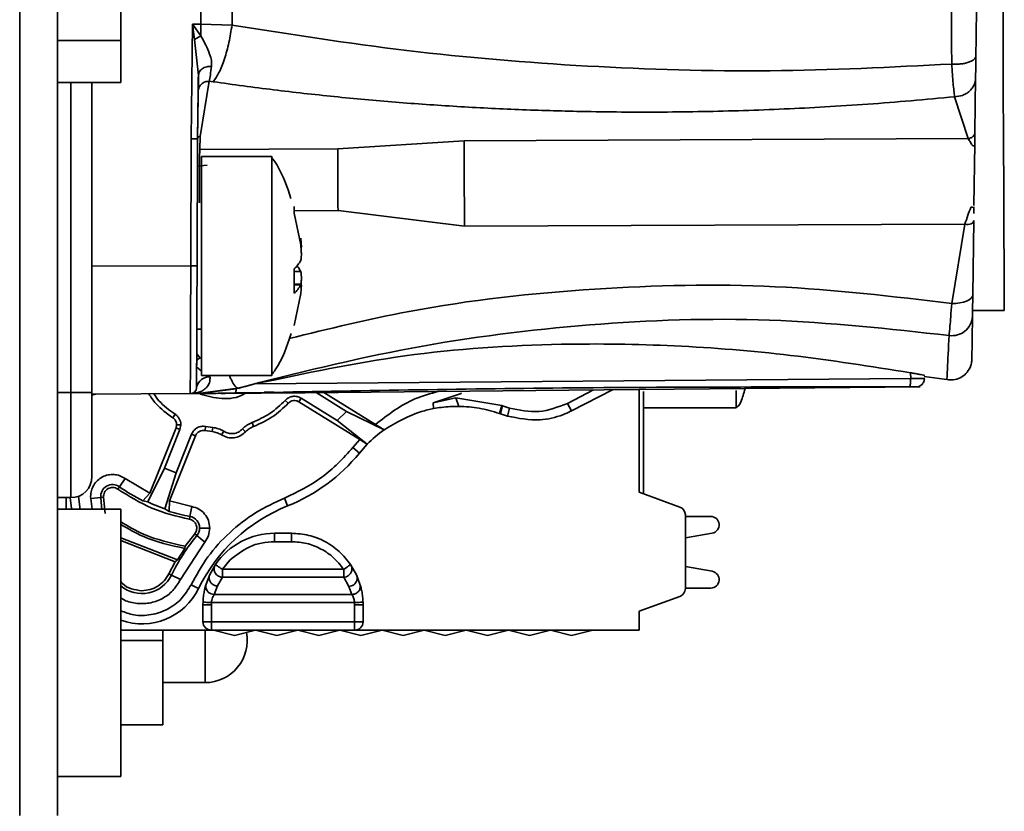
# Model space of a CAD drawing. Header units: millimetres. Extents: x 0 to 420, y 0 to 297.
# Tile 116 of 119: x 340 to 351, y 237 to 247. Entities that reach past the tile are written whole.
import ezdxf

# ---------------------------------------------------------------- set-up
doc = ezdxf.new("R2010")
doc.units = ezdxf.units.MM

msp = doc.modelspace()

# ---------------------------------------------------------------- linework, layer by layer
at = {"color": 7, "linetype": 'Continuous', "lineweight": 35}
for p, q in [((340.1312, 258.015), (340.1312, 246.515)), ((340.8812, 258.015), (340.8812, 246.515)), ((342.2009, 246.6967), (342.1793, 248.535)), ((339.6812, 247.565), (339.6812, 237.315)), ((341.718, 245.3483), (341.7333, 246.709)), ((341.7333, 246.709), (341.8308, 246.7094)), ((341.7565, 246.5272), (341.7333, 246.709)), ((341.7333, 246.709), (341.8314, 246.5684)), ((342.2009, 246.6967), (341.8308, 246.7094)), ((341.8308, 246.7094), (341.8314, 246.5684)), ((341.7565, 246.5272), (341.8314, 246.5684)), ((340.1312, 246.515), (340.8812, 246.515)), ((340.1312, 246.0175), (340.1312, 246.515)), ((340.8812, 246.515), (340.8812, 246.015)), ((341.8014, 246.0965), (341.7565, 246.5272)), ((341.8014, 246.0965), (341.793, 245.3483)), ((340.1312, 246.0175), (340.1312, 237.315)), ((340.8812, 246.015), (340.1312, 246.015)), ((340.539, 246.015), (340.539, 242.3376)), ((341.8218, 245.3742), (341.9306, 246.0294)), ((341.9306, 246.0294), (341.9782, 246.0238)), ((351.0251, 246.07), (351.0166, 245.42)), ((341.7993, 245.9114), (341.793, 245.3483)), ((350.7764, 245.8463), (350.9374, 245.3489)), ((351.0166, 245.42), (351.0147, 245.2753)), ((341.7114, 243.84), (341.718, 245.3483)), ((341.7864, 243.8401), (341.793, 245.3483)), ((341.793, 245.3483), (341.7923, 245.1967)), ((341.8172, 245.2192), (341.8218, 245.3742)), ((344.9551, 245.3228), (343.4555, 245.2264)), ((350.9374, 245.3489), (344.9551, 245.3228)), ((351.0149, 245.283), (351.0052, 244.5552)), ((343.4555, 245.2264), (341.8172, 245.2192)), ((341.906, 245.0326), (341.7916, 245.0231)), ((342.6744, 245.1376), (341.839, 245.1376)), ((341.839, 242.5376), (341.839, 245.1376)), ((342.9369, 244.5439), (342.9369, 244.4659)), ((343.0164, 244.0883), (342.9369, 244.4659)), ((344.9595, 244.3086), (343.4587, 244.4948)), ((351.0051, 244.5414), (351.0041, 244.4615)), ((350.8984, 244.3345), (344.9595, 244.3086)), ((350.8984, 244.3345), (350.7421, 243.3922)), ((350.9914, 243.4945), (351.003, 244.3774)), ((342.9369, 243.8028), (342.9369, 243.5131)), ((343.0203, 243.6199), (342.9369, 243.6199)), ((342.9369, 243.1313), (343.0164, 243.5089)), ((343.0164, 243.6147), (343.0203, 243.6185)), ((350.989, 243.3082), (351.3658, 243.3098)), ((341.783, 243.0465), (341.7815, 242.7083)), ((341.7831, 243.0876), (341.839, 243.0876)), ((341.839, 242.5376), (342.6744, 242.5376)), ((342.4739, 242.4372), (350.2546, 242.5014)), ((350.2546, 242.5014), (350.2543, 242.57)), ((350.4155, 242.5265), (350.7119, 242.4846)), ((341.7801, 242.3973), (341.7801, 242.3973)), ((341.7972, 242.3231), (342.1201, 242.3679)), ((341.8092, 242.3231), (342.2514, 242.3804)), ((342.2588, 242.3823), (342.2514, 242.3804)), ((346.4889, 242.3656), (346.1806, 242.2071)), ((346.7149, 242.3677), (346.2313, 242.119)), ((347.0312, 242.3707), (347.0312, 241.1524)), ((347.0821, 242.3488), (347.0821, 241.1339)), ((340.289, 242.3376), (340.289, 241.0876)), ((340.539, 242.3376), (340.289, 242.3376)), ((340.539, 242.3176), (341.7055, 242.3227)), ((340.539, 242.3023), (340.5863, 242.3178)), ((341.7971, 242.3341), (341.7055, 242.3227)), ((341.7055, 242.3227), (341.7283, 242.3263)), ((341.7972, 242.3231), (341.7055, 242.3227)), ((341.7971, 242.3341), (341.7283, 242.3263)), ((341.7971, 242.3341), (341.7972, 242.3231)), ((341.8092, 242.3231), (341.7972, 242.3231)), ((341.8318, 242.3232), (341.8092, 242.3231)), ((341.8318, 242.3232), (342.2371, 242.3306)), ((341.9249, 242.324), (342.1604, 242.3276)), ((343.0687, 242.3337), (342.026, 242.324)), ((342.0755, 242.3244), (342.2371, 242.3306)), ((342.2371, 242.3306), (342.1604, 242.3276)), ((342.2371, 242.3306), (342.5815, 242.3357)), ((342.5815, 242.3357), (342.2371, 242.3306)), ((342.869, 242.2086), (342.8324, 242.2426)), ((343.0214, 242.268), (342.9951, 242.2255)), ((342.9951, 242.2255), (343.7177, 241.7769)), ((343.4506, 242.0016), (343.0214, 242.268)), ((343.1981, 242.3349), (343.5601, 242.1101)), ((343.9029, 241.9562), (343.2915, 242.3358)), ((344.9222, 242.3221), (344.588, 242.2142)), ((344.588, 242.2142), (344.8589, 242.2706)), ((344.8589, 242.2706), (345.4018, 242.1803)), ((344.8922, 242.1715), (344.8589, 242.2706)), ((344.9222, 242.3221), (344.9207, 242.3301)), ((343.4506, 242.0016), (343.5601, 242.1101)), ((343.5601, 242.1101), (344.0054, 241.8926)), ((344.5938, 242.1447), (344.588, 242.2142)), ((345.4018, 242.1803), (345.3738, 242.0869)), ((345.4124, 242.1767), (345.3868, 242.0825)), ((345.4124, 242.1767), (345.4018, 242.1803)), ((345.4941, 242.1505), (345.4124, 242.1767)), ((345.4685, 242.0562), (345.4941, 242.1505)), ((346.1806, 242.2071), (346.2312, 242.119)), ((347.0821, 242.1544), (348.1821, 242.1544)), ((341.4977, 242.0371), (341.5249, 242.0791)), ((343.8059, 241.7222), (343.4506, 242.0016)), ((345.3868, 242.0825), (345.3738, 242.0867)), ((345.4685, 242.0562), (345.3868, 242.0825)), ((341.5363, 241.9159), (341.2266, 241.1428)), ((341.3992, 241.4393), (341.5827, 241.8973)), ((341.5434, 241.9531), (341.5363, 241.9159)), ((341.5827, 241.8973), (341.5363, 241.9159)), ((341.5934, 241.9531), (341.5434, 241.9531)), ((341.5827, 241.8973), (341.5934, 241.9531)), ((341.8893, 241.9331), (341.8799, 241.884)), ((341.8799, 241.884), (341.9666, 241.8711)), ((341.9719, 241.9208), (341.8893, 241.9331)), ((341.9666, 241.8711), (341.9719, 241.9208)), ((342.102, 241.8749), (342.075, 241.8329)), ((342.3613, 241.8689), (342.3247, 241.9029)), ((342.4394, 241.9796), (342.4569, 241.9328)), ((344.0054, 241.8926), (343.9029, 241.9562)), ((341.4587, 241.0498), (341.7683, 241.8229)), ((341.7219, 241.8415), (341.5385, 241.3836)), ((341.7683, 241.8229), (341.7219, 241.8415)), ((343.6357, 241.6817), (343.7177, 241.7769)), ((343.8059, 241.7222), (343.7177, 241.7769)), ((343.7122, 241.6172), (343.6357, 241.6817)), ((343.7122, 241.6172), (343.8059, 241.7222)), ((341.3992, 241.4393), (341.2011, 241.037)), ((341.5385, 241.3836), (341.3992, 241.4393)), ((340.9327, 241.3148), (340.8637, 241.2171)), ((341.2266, 241.1428), (340.9327, 241.3148)), ((341.4041, 240.9557), (341.5385, 241.3836)), ((340.8637, 241.2171), (340.844, 241.1892)), ((347.0821, 241.1602), (347.0821, 241.201)), ((340.1312, 241.0876), (340.289, 241.0876)), ((340.2312, 240.9525), (340.2312, 241.0876)), ((340.5238, 241.0784), (340.5227, 241.1024)), ((340.5238, 241.0784), (340.6429, 241.0895)), ((340.5238, 241.0784), (340.5397, 240.9525)), ((340.6429, 241.0895), (340.6769, 241.0926)), ((340.6769, 241.0926), (340.6965, 240.8978)), ((341.1425, 241.0507), (341.2266, 241.1428)), ((342.823, 241.0826), (342.86, 240.9897)), ((347.0312, 241.1524), (347.5154, 240.9762)), ((340.8812, 240.9525), (340.1312, 240.9525)), ((340.8812, 240.9481), (340.8812, 240.9525)), ((340.8812, 237.7775), (340.8812, 240.9481)), ((341.2011, 241.037), (341.1425, 241.0507)), ((341.4041, 240.9557), (341.4559, 240.9251)), ((341.4559, 240.9251), (341.4587, 241.0498)), ((341.723, 240.9825), (341.4587, 241.0498)), ((341.7015, 240.8648), (341.723, 240.9825)), ((341.6953, 240.8312), (341.7015, 240.8648)), ((347.5812, 240.8822), (347.5812, 240.01)), ((347.5812, 240.865), (347.8812, 240.865)), ((341.5556, 240.349), (340.8812, 240.6128)), ((341.758, 240.6589), (341.6453, 240.5115)), ((341.7843, 240.6372), (341.758, 240.6589)), ((341.8764, 240.5609), (341.7843, 240.6372)), ((342.7062, 240.565), (342.7062, 240.665)), ((342.7062, 240.665), (342.9062, 240.665)), ((342.9062, 240.565), (342.9062, 240.665)), ((347.8987, 240.6665), (347.5812, 240.6101)), ((340.8812, 240.5787), (341.5279, 240.3277)), ((341.6428, 240.485), (341.5556, 240.349)), ((341.5894, 240.116), (341.8764, 240.5609)), ((341.6453, 240.5115), (341.6428, 240.485)), ((342.7062, 240.565), (342.9062, 240.565)), ((341.5279, 240.3277), (341.4512, 240.1835)), ((341.5556, 240.349), (341.5279, 240.3277)), ((341.9372, 240.1771), (342.0035, 240.2933)), ((342.0862, 240.237), (342.1763, 240.3458)), ((343.5261, 240.237), (342.0862, 240.237)), ((342.0862, 240.1422), (342.0862, 240.237)), ((343.6088, 240.2933), (343.678, 240.171)), ((347.5812, 240.2698), (347.8987, 240.2134)), ((341.4512, 240.1835), (341.4819, 240.1685)), ((341.4819, 240.1685), (341.5894, 240.116)), ((341.8927, 240.0616), (341.9372, 240.1771)), ((342.0862, 240.1422), (342.0276, 240.0396)), ((342.0862, 240.1422), (343.5261, 240.1422)), ((343.5872, 240.0343), (343.5261, 240.1422)), ((343.678, 240.171), (343.7196, 240.0616)), ((343.6859, 240.1277), (343.681, 240.1032)), ((343.6861, 240.1338), (343.6859, 240.1277)), ((341.805, 240.0106), (341.7151, 240.0545)), ((341.8927, 240.0616), (341.8889, 240.0356)), ((341.8889, 240.0356), (341.8896, 240.0244)), ((341.9884, 239.9378), (342.0276, 240.0396)), ((343.5872, 240.0343), (343.6239, 239.9377)), ((343.7234, 240.0357), (343.7196, 240.0616)), ((347.8812, 240.015), (347.5812, 240.015)), ((343.6239, 239.9377), (341.9884, 239.9378)), ((347.5141, 239.9155), (347.0312, 239.7398)), ((347.5154, 239.916), (347.5141, 239.9155)), ((341.9562, 239.815), (341.8562, 239.815)), ((341.8562, 239.615), (341.8562, 239.815)), ((341.9562, 239.815), (341.9567, 239.8429)), ((341.9562, 239.615), (341.9562, 239.815)), ((341.9567, 239.8429), (343.6556, 239.8429)), ((343.6556, 239.8429), (343.6539, 239.854)), ((343.6556, 239.8429), (343.6562, 239.815)), ((343.6562, 239.815), (343.6562, 239.615)), ((343.7562, 239.815), (343.6562, 239.815)), ((343.7562, 239.615), (343.7562, 239.815)), ((347.0312, 239.7398), (347.0312, 239.515)), ((341.9562, 239.615), (341.8562, 239.615)), ((343.6562, 239.615), (341.9562, 239.615)), ((341.9562, 239.615), (341.9562, 239.515)), ((343.6562, 239.515), (343.6562, 239.615)), ((343.6562, 239.615), (343.7562, 239.615)), ((341.9562, 239.515), (340.8812, 239.515)), ((341.3812, 239.3925), (341.3812, 239.515)), ((341.9562, 239.515), (343.6562, 239.515)), ((342.2312, 239.4525), (341.9812, 239.515)), ((342.4812, 239.515), (342.2312, 239.4525)), ((342.7312, 239.4525), (342.4812, 239.515)), ((342.9812, 239.515), (342.7312, 239.4525)), ((343.2312, 239.4525), (342.9812, 239.515)), ((343.4812, 239.515), (343.2312, 239.4525)), ((343.7312, 239.4525), (343.4812, 239.515)), ((347.0312, 239.515), (343.6562, 239.515)), ((343.9812, 239.515), (343.7312, 239.4525)), ((344.2312, 239.4525), (343.9812, 239.515)), ((344.4812, 239.515), (344.2312, 239.4525)), ((344.7312, 239.4525), (344.4812, 239.515)), ((344.9812, 239.515), (344.7312, 239.4525)), ((345.2312, 239.4525), (344.9812, 239.515)), ((345.4812, 239.515), (345.2312, 239.4525)), ((345.7312, 239.4525), (345.4812, 239.515)), ((345.9812, 239.515), (345.7312, 239.4525)), ((346.2312, 239.4525), (345.9812, 239.515)), ((346.4812, 239.515), (346.2312, 239.4525)), ((341.3812, 239.3925), (341.3812, 238.3925)), ((341.3812, 238.8925), (341.8812, 238.8925)), ((341.3812, 238.3925), (340.8812, 238.3925)), ((340.1312, 237.7775), (340.8812, 237.7775))]:
    msp.add_line(p, q, dxfattribs=at)
at = {"color": 8, "linetype": 'Continuous', "lineweight": 35}
for p, q in [((341.834, 247.4389), (341.8308, 246.7094)), ((340.289, 246.015), (340.289, 242.3376)), ((343.4587, 244.4948), (342.9477, 244.4926)), ((340.539, 243.8349), (341.7114, 243.84)), ((342.9369, 243.7707), (343.0164, 243.7707)), ((343.0164, 243.6147), (342.9369, 243.6147)), ((341.8216, 242.7431), (341.7819, 242.7959)), ((342.1201, 242.3679), (342.2695, 242.3886)), ((348.1821, 242.3586), (348.1821, 242.1544)), ((340.1312, 242.3376), (340.289, 242.3376)), ((341.8812, 239.3925), (341.8812, 239.515)), ((340.8812, 239.3925), (341.3812, 239.3925)), ((341.8812, 238.8925), (341.8812, 239.3925))]:
    msp.add_line(p, q, dxfattribs=at)
at = {"color": 8, "linetype": 'Continuous', "lineweight": 35, "flags": 128}
for points in [[(351.3159, 254.7597), (351.3161, 254.7073), (351.3168, 254.5396), (351.3181, 254.2599), (351.3197, 253.8738), (351.3219, 253.3891), (351.3244, 252.8159), (351.3272, 252.1656), (351.3303, 251.4516), (351.3336, 250.6884), (351.3371, 249.8916), (351.3407, 249.0773), (351.3442, 248.2622), (351.3477, 247.4627), (351.3511, 246.6953), (351.3542, 245.9755), (351.3571, 245.318), (351.3596, 244.7361), (351.3618, 244.2418), (351.3635, 243.845), (351.3648, 243.5539), (351.3656, 243.3743), (351.3658, 243.31)], [(341.839, 242.7492), (341.82, 242.7423), (341.8037, 242.7343), (341.7915, 242.7257), (341.784, 242.717), (341.7815, 242.7083)], [(341.839, 242.5905), (341.7805, 242.6393), (341.7791, 242.6407)]]:
    msp.add_lwpolyline(points, dxfattribs=at)
at = {"color": 7, "linetype": 'Continuous', "lineweight": 35, "flags": 128}
for points in [[(351.003, 244.3774), (351.0008, 244.3648), (350.9946, 244.3535), (350.9848, 244.3441), (350.9716, 244.3369), (350.9557, 244.3322), (350.9377, 244.3302), (350.9184, 244.331), (350.8984, 244.3345)], [(350.7421, 243.3922), (350.7906, 243.3937), (350.8372, 243.3992), (350.8802, 243.4085), (350.9179, 243.4211), (350.9489, 243.4367), (350.972, 243.4546), (350.9864, 243.4741), (350.9914, 243.4945)], [(343.0687, 242.3337), (346.1969, 242.3629), (350.3678, 242.4018)], [(340.2949, 240.9525), (340.2941, 240.9602), (340.2819, 241.0876)], [(340.3954, 240.9525), (340.3931, 240.9755), (340.3808, 241.105)], [(340.6429, 241.0895), (340.6527, 240.9877), (340.6563, 240.9525)], [(342.0035, 240.2933), (342.0051, 240.2922), (342.0098, 240.289), (342.0175, 240.2838), (342.0277, 240.2768), (342.0403, 240.2683), (342.0546, 240.2586), (342.0701, 240.248), (342.0862, 240.237)], [(343.5261, 240.237), (343.5422, 240.248), (343.5578, 240.2586), (343.572, 240.2683), (343.5846, 240.2768), (343.5948, 240.2838), (343.6025, 240.289), (343.6072, 240.2922), (343.6088, 240.2933)], [(343.5261, 240.237), (343.5261, 240.2215), (343.5261, 240.2063), (343.5261, 240.1919), (343.5261, 240.1786), (343.5261, 240.1667), (343.5261, 240.1565), (343.5261, 240.1482), (343.5261, 240.1422)]]:
    msp.add_lwpolyline(points, dxfattribs=at)
at = {"color": 7, "linetype": 'Continuous', "lineweight": 35}
for centre, radius, start, end in [((342.7246, 244.0508), 0.3265, 310.57537, 333.37183), ((342.7583, 243.6458), 0.2868, 25.81481, 41.95993), ((342.7246, 243.7611), 0.3265, 310.5757, 333.3715), ((350.7453, 243.2533), 0.2432, 261.57137, 356.59027), ((341.9343, 242.3638), 0.1578, 87.99252, 167.72558), ((344.8766, 240.6716), 1.5, 125.50696, 135.54058), ((342.0812, 242.94), 2.1, 291.77111, 320.95949), ((340.289, 241.3376), 0.25, 270, 0), ((340.7827, 241.1024), 0.1404, 54.75276, 185.29971), ((342.0812, 242.94), 2.1096, 234.75276, 243.57955), ((342.0812, 242.94), 2.0966, 245.18123, 251.15858), ((343.6018, 239.1324), 2, 111.77111, 153.95274), ((347.4812, 240.8822), 0.1, 360, 70), ((342.0812, 242.94), 2.1096, 252.76026, 259.63081), ((341.6762, 240.7267), 0.1404, 360, 79.63081), ((347.8812, 240.765), 0.1, 280.07672, 90), ((341.6762, 240.7267), 0.1404, 320.37783, 0), ((343.6018, 239.1324), 2.3596, 140.37783, 153.95274), ((342.7062, 239.815), 0.85, 90, 145.75255), ((341.1312, 240.34), 0.3904, 230.18225, 333.95274), ((347.8812, 240.115), 0.1, 270, 79.92328), ((341.1312, 240.34), 0.75, 250.52878, 333.95274), ((347.4812, 240.01), 0.1, 290, 360), ((342.7062, 239.815), 0.85, 177.86629, 180), ((342.9062, 239.815), 0.85, 0, 2.13375), ((341.9562, 239.615), 0.1, 180, 270), ((343.6562, 239.615), 0.1, 270, 0), ((341.8812, 239.3925), 0.5, 270, 10.97761)]:
    msp.add_arc(centre, radius, start, end, dxfattribs=at)
for points, knots in [([(350.7442, 248.7382), (350.7415, 248.3074), (350.7361, 247.4457), (350.7398, 246.6378), (350.7417, 246.2339)], [0, 0, 0, 0, 0.4999004, 1, 1, 1, 1]), ([(351.0601, 248.7444), (351.0547, 248.3282), (351.0438, 247.4971), (351.0336, 246.7188), (351.0285, 246.3304)], [0, 0, 0, 0, 0.5008571, 1, 1, 1, 1]), ([(342.2009, 246.6967), (342.19, 246.6272), (342.1676, 246.4854), (342.113, 246.2899), (342.0482, 246.125), (342.0012, 246.0571), (341.9782, 246.0238)], [0, 0, 0, 0, 0.2448021, 0.4999972, 0.7551922, 1, 1, 1, 1]), ([(350.7417, 246.2339), (350.0249, 246.1977), (348.5935, 246.1255), (346.4159, 246.1916), (344.2634, 246.3708), (342.8882, 246.5881), (342.2009, 246.6967)], [0, 0, 0, 0, 0.2509664, 0.5011179, 0.7506754, 1, 1, 1, 1]), ([(341.8314, 246.5684), (341.8706, 246.4958), (341.9245, 246.396), (341.9593, 246.2764), (341.9583, 246.2298), (341.9579, 246.2075)], [0, 0, 0, 0, 0.5808072, 0.8000075, 1, 1, 1, 1]), ([(350.7417, 246.2339), (350.7581, 246.2331), (350.792, 246.2315), (350.8442, 246.2344), (350.8957, 246.2419), (350.9427, 246.2543), (350.9813, 246.2707), (351.0088, 246.2898), (351.0254, 246.31), (351.0275, 246.3237), (351.0285, 246.3304)], [0, 0, 0, 0, 0.1148964, 0.2380338, 0.3673509, 0.5000009, 0.6326522, 0.7619685, 0.8851084, 1, 1, 1, 1]), ([(351.0285, 246.3304), (351.0278, 246.2751), (351.0264, 246.1655), (351.0255, 246.1016), (351.0251, 246.07)], [0, 0, 0, 0, 0.5048719, 1, 1, 1, 1]), ([(341.8014, 246.0965), (341.8037, 246.1114), (341.8086, 246.1421), (341.8448, 246.1797), (341.897, 246.2044), (341.9381, 246.2065), (341.9579, 246.2075)], [0, 0, 0, 0, 0.2433576, 0.5032866, 0.7613971, 1, 1, 1, 1]), ([(341.9579, 246.2075), (341.9532, 246.172), (341.9438, 246.1005), (341.935, 246.0532), (341.9306, 246.0294)], [0, 0, 0, 0, 0.4960549, 1, 1, 1, 1]), ([(350.7764, 245.8463), (350.7702, 245.8936), (350.7579, 245.9883), (350.7471, 246.152), (350.7417, 246.2339)], [0, 0, 0, 0, 0.4996959, 1, 1, 1, 1]), ([(341.8014, 246.0965), (341.801, 246.0577), (341.8001, 245.98), (341.7996, 245.9343), (341.7993, 245.9114)], [0, 0, 0, 0, 0.4988015, 1, 1, 1, 1]), ([(341.7993, 245.9114), (341.8012, 245.9268), (341.8042, 245.9506), (341.8207, 245.9786), (341.8377, 245.9977), (341.8586, 246.0127), (341.8891, 246.0269), (341.9143, 246.0284), (341.9306, 246.0294)], [0, 0, 0, 0, 0.239519, 0.368394, 0.5000073, 0.6316016, 0.7604831, 1, 1, 1, 1]), ([(341.9782, 246.0238), (342.2162, 245.9911), (342.6905, 245.926), (343.4124, 245.846), (344.1379, 245.7797), (344.8681, 245.7283), (345.6026, 245.6914), (346.4158, 245.6669), (347.3069, 245.6604), (348.2737, 245.6784), (349.0868, 245.7146), (349.7482, 245.7575), (350.2621, 245.7974), (350.6042, 245.83), (350.7764, 245.8463)], [0, 0, 0, 0, 0.0842944, 0.1679558, 0.2511616, 0.3340919, 0.4169288, 0.499855, 0.6081141, 0.7162686, 0.8247236, 0.8823904, 0.9407964, 1, 1, 1, 1]), ([(351.0251, 246.07), (351.0216, 246.0421), (351.0161, 245.9991), (350.9853, 245.9474), (350.9535, 245.9116), (350.914, 245.8826), (350.8561, 245.8543), (350.8079, 245.8495), (350.7764, 245.8463)], [0, 0, 0, 0, 0.2371315, 0.365201, 0.4964376, 0.6281918, 0.7577621, 1, 1, 1, 1]), ([(351.0166, 245.42), (351.0155, 245.4121), (351.0137, 245.4001), (351.0036, 245.3845), (350.9932, 245.3733), (350.9804, 245.3637), (350.9621, 245.3538), (350.9471, 245.3508), (350.9374, 245.3489)], [0, 0, 0, 0, 0.2387228, 0.3679043, 0.4999965, 0.6321021, 0.7612595, 1, 1, 1, 1]), ([(341.718, 245.3483), (341.7278, 245.3483), (341.7475, 245.3482), (341.7723, 245.3482), (341.7896, 245.3482), (341.7919, 245.3483), (341.793, 245.3483)], [0, 0, 0, 0, 0.2499944, 0.4999902, 0.7500065, 1, 1, 1, 1]), ([(341.8218, 245.3742), (341.8182, 245.374), (341.8126, 245.3736), (341.8059, 245.3704), (341.8013, 245.367), (341.7976, 245.3628), (341.794, 245.3567), (341.7934, 245.3516), (341.793, 245.3483)], [0, 0, 0, 0, 0.2401926, 0.3691815, 0.5008122, 0.6318165, 0.7603536, 1, 1, 1, 1]), ([(344.9551, 245.3228), (344.9556, 245.1985), (344.9567, 244.9498), (344.9585, 244.5223), (344.9595, 244.3086)], [0, 0, 0, 0, 0.5000013, 1, 1, 1, 1]), ([(350.9374, 245.3489), (350.9459, 245.3353), (350.9588, 245.3149), (350.9749, 245.289), (350.9826, 245.2762), (350.9864, 245.2702), (350.9878, 245.2678), (350.9891, 245.2666), (350.9907, 245.2659), (350.9932, 245.2654), (350.9967, 245.2651), (351.0038, 245.2648), (351.0101, 245.2647), (351.015, 245.2646)], [0, 0, 0, 0, 0.45917964, 0.68899104, 0.80293247, 0.84526182, 0.86766854, 0.87471159, 0.88198385, 0.89895737, 0.91088543, 0.9316792, 1, 1, 1, 1]), ([(341.7923, 245.1967), (341.792, 245.1101), (341.7913, 244.9595), (341.7902, 244.6985), (341.7897, 244.5876)], [0, 0, 0, 0, 0.5748622, 1, 1, 1, 1]), ([(341.8145, 244.5876), (341.815, 244.7172), (341.8161, 244.9862), (341.8168, 245.1397), (341.8172, 245.2192)], [0, 0, 0, 0, 0.4817686, 1, 1, 1, 1]), ([(341.8172, 245.2192), (341.8168, 245.1376), (341.8161, 244.9835), (341.815, 244.7142), (341.8145, 244.5876)], [0, 0, 0, 0, 0.5297996, 1, 1, 1, 1]), ([(342.6744, 245.1295), (342.6744, 245.1321), (342.6744, 245.1557), (342.6744, 245.0594), (342.6744, 244.8392), (342.6744, 244.4918), (342.6744, 244.0746), (342.6744, 243.6293), (342.6744, 243.2087), (342.6744, 242.8555), (342.6744, 242.6259), (342.6744, 242.523), (342.6744, 242.5454), (342.6744, 242.5489)], [0, 0, 0, 0, 0.0135038, 0.1208429, 0.228183, 0.3355235, 0.4428632, 0.550203, 0.657543, 0.7648827, 0.8722226, 0.9795613, 1, 1, 1, 1]), ([(343.4587, 244.4948), (343.458, 244.649), (343.4566, 244.9573), (343.4559, 245.1367), (343.4555, 245.2264)], [0, 0, 0, 0, 0.4999985, 1, 1, 1, 1]), ([(342.8994, 244.6394), (342.8546, 244.7761), (342.7979, 244.9491), (342.6926, 245.0958), (342.6704, 245.1267)], [0, 0, 0, 0, 0.7892779, 1, 1, 1, 1]), ([(351.0053, 244.5317), (351.0046, 244.5318), (350.9949, 244.5338), (350.9836, 244.5352), (350.972, 244.5355), (350.9696, 244.5348), (350.9687, 244.5344), (350.9681, 244.5335), (350.956, 244.5023), (350.9316, 244.4372), (350.9098, 244.3696), (350.8984, 244.3345)], [0, 0, 0, 0, 0.0080505, 0.1087148, 0.1267334, 0.1321671, 0.1363214, 0.1372063, 0.1446866, 0.5562445, 1, 1, 1, 1]), ([(343.0203, 244.0567), (343.0207, 244.0562), (343.0228, 244.0538), (343.0241, 244.0658), (343.0238, 244.0923), (343.0209, 244.1285), (343.0177, 244.1552), (343.0164, 244.1663)], [0, 0, 0, 0, 0.0547644, 0.3114371, 0.5660797, 0.8198614, 1, 1, 1, 1]), ([(343.0164, 244.0883), (343.0183, 244.0717), (343.0219, 244.0386), (343.0242, 243.9887), (343.0238, 243.9463), (343.0209, 243.9175), (343.0177, 243.9083), (343.0164, 243.9044)], [0, 0, 0, 0, 0.2134943, 0.4270634, 0.6389528, 0.8501018, 1, 1, 1, 1]), ([(341.7055, 242.3227), (341.7055, 242.3371), (341.7057, 242.3684), (341.7068, 242.5942), (341.7079, 242.8729), (341.7088, 243.1492), (341.71, 243.4776), (341.7109, 243.717), (341.7114, 243.84)], [0, 0, 0, 0, 0.1990665, 0.4316088, 0.5610462, 0.6989272, 0.8452469, 1, 1, 1, 1]), ([(341.7114, 243.84), (341.7212, 243.84), (341.7409, 243.8399), (341.7657, 243.8399), (341.783, 243.84), (341.7853, 243.8401), (341.7864, 243.8401)], [0, 0, 0, 0, 0.24999495, 0.49998985, 0.75000636, 1, 1, 1, 1]), ([(341.7864, 243.8401), (341.7856, 243.6512), (341.7839, 243.2725), (341.7819, 242.7954), (341.7804, 242.4621), (341.7802, 242.4189), (341.7801, 242.3973)], [0, 0, 0, 0, 0.2495573, 0.5000878, 0.7505511, 1, 1, 1, 1]), ([(343.0197, 243.6199), (343.0203, 243.6255), (343.0226, 243.6476), (343.0242, 243.6865), (343.0238, 243.7289), (343.0209, 243.7577), (343.0177, 243.7669), (343.0164, 243.7707)], [0, 0, 0, 0, 0.0835942, 0.3324431, 0.5793259, 0.8253461, 1, 1, 1, 1]), ([(343.0214, 243.6195), (343.0224, 243.6167), (343.0244, 243.611), (343.0237, 243.5824), (343.0209, 243.5467), (343.0177, 243.52), (343.0164, 243.5089)], [0, 0, 0, 0, 0.27154768, 0.54094762, 0.80943673, 1, 1, 1, 1]), ([(350.7096, 243.0127), (350.7133, 243.0462), (350.7195, 243.1036), (350.7308, 243.2379), (350.7381, 243.3378), (350.7421, 243.3922)], [0, 0, 0, 0, 0.3903157, 0.6679177, 1, 1, 1, 1]), ([(350.9914, 243.4945), (350.9907, 243.4393), (350.9892, 243.3291), (350.9885, 243.2689), (350.9881, 243.2388)], [0, 0, 0, 0, 0.5006319, 1, 1, 1, 1]), ([(342.2695, 242.3886), (342.954, 242.5607), (344.3229, 242.905), (346.4401, 243.1688), (348.5818, 243.2459), (350.0002, 243.0904), (350.7096, 243.0127)], [0, 0, 0, 0, 0.2499844, 0.4999198, 0.7499021, 1, 1, 1, 1]), ([(350.9881, 243.2388), (350.9861, 243.0922), (350.9823, 242.7973), (350.9817, 242.7539), (350.9814, 242.7321)], [0, 0, 0, 0, 0.497278, 1, 1, 1, 1]), ([(342.6746, 242.5488), (342.6876, 242.5667), (342.7932, 242.7121), (342.852, 242.8841), (342.9036, 243.0348)], [0, 0, 0, 0, 0.1231057, 1, 1, 1, 1]), ([(350.7096, 243.0127), (350.7026, 242.8637), (350.6884, 242.5659), (350.683, 242.4517), (350.6884, 242.5659), (350.7026, 242.8637), (350.7096, 243.0127)], [0, 0, 0, 0, 0.2500541, 0.5, 0.7499459, 1, 1, 1, 1]), ([(350.2543, 242.57), (349.7804, 242.6452), (348.8499, 242.7927), (347.4648, 242.9034), (345.9351, 242.9252), (344.2634, 242.8154), (343.0642, 242.562), (342.4739, 242.4372)], [0, 0, 0, 0, 0.1836065, 0.3605152, 0.5314517, 0.7693426, 1, 1, 1, 1]), ([(341.7815, 242.7083), (341.7812, 242.6516), (341.7807, 242.5383), (341.7803, 242.4443), (341.7801, 242.3973)], [0, 0, 0, 0, 0.50056651, 1, 1, 1, 1]), ([(350.9814, 242.7322), (350.9804, 242.7155), (350.9782, 242.6808), (350.9655, 242.6485), (350.959, 242.6317)], [0, 0, 0, 0, 0.48202509, 1, 1, 1, 1]), ([(350.6848, 242.4898), (350.7103, 242.4872), (350.7636, 242.4819), (350.8438, 242.5071), (350.9155, 242.5569), (350.9446, 242.607), (350.959, 242.6317)], [0, 0, 0, 0, 0.2297228, 0.4814954, 0.743303, 1, 1, 1, 1]), ([(341.9398, 242.5215), (341.9399, 242.502), (341.9402, 242.4616), (341.9125, 242.4084), (341.8772, 242.3737), (341.8375, 242.3482), (341.813, 242.3396), (341.7971, 242.3341)], [0, 0, 0, 0, 0.1998835, 0.4151401, 0.682648, 0.7943641, 1, 1, 1, 1]), ([(350.2369, 242.4013), (350.2392, 242.4028), (350.2428, 242.4051), (350.247, 242.4177), (350.2498, 242.4306), (350.2521, 242.4465), (350.2542, 242.4697), (350.2544, 242.4889), (350.2546, 242.5014)], [0, 0, 0, 0, 0.2392885, 0.3680163, 0.4994994, 0.631052, 0.7599792, 1, 1, 1, 1]), ([(350.2543, 242.57), (350.2685, 242.5675), (350.2949, 242.5629), (350.3356, 242.5554), (350.3771, 242.5471), (350.4095, 242.5407), (350.421, 242.5381), (350.4095, 242.5407), (350.3771, 242.5471), (350.3357, 242.5554), (350.2949, 242.5629), (350.2685, 242.5675), (350.2543, 242.57)], [0, 0, 0, 0, 0.0798279, 0.1486722, 0.2530947, 0.3806777, 0.5000006, 0.6192534, 0.7469063, 0.8512764, 0.9201285, 1, 1, 1, 1]), ([(350.2546, 242.5014), (350.2768, 242.5015), (350.3213, 242.5017), (350.3742, 242.5019), (350.4104, 242.5021), (350.4151, 242.5021), (350.4174, 242.5021)], [0, 0, 0, 0, 0.2500352, 0.50006, 0.7500938, 1, 1, 1, 1]), ([(350.3183, 242.4014), (350.3262, 242.402), (350.3407, 242.4031), (350.363, 242.4114), (350.3863, 242.4266), (350.4046, 242.4496), (350.4157, 242.4766), (350.4168, 242.4938), (350.4174, 242.5029)], [0, 0, 0, 0, 0.1488756, 0.2766116, 0.450643, 0.6724742, 0.826896, 1, 1, 1, 1]), ([(341.7055, 242.3227), (341.7152, 242.3238), (341.7348, 242.3261), (341.7594, 242.3434), (341.7767, 242.368), (341.779, 242.3876), (341.7801, 242.3973)], [0, 0, 0, 0, 0.2500002, 0.4999915, 0.7499912, 1, 1, 1, 1]), ([(342.2514, 242.3804), (342.2508, 242.3734), (342.2494, 242.3591), (342.246, 242.3433), (342.2418, 242.3327), (342.2387, 242.3313), (342.2371, 242.3306)], [0, 0, 0, 0, 0.24549053, 0.49959828, 0.75393084, 1, 1, 1, 1]), ([(342.2569, 242.3819), (342.257, 242.382), (342.2585, 242.3828), (342.2654, 242.3857), (342.2681, 242.3876), (342.2695, 242.3886)], [0, 0, 0, 0, 0.0269971, 0.4999906, 1, 1, 1, 1]), ([(342.2588, 242.3823), (342.2587, 242.3823), (342.2587, 242.3824), (342.2592, 242.3825), (342.2586, 242.3824), (342.258, 242.3822), (342.2574, 242.382), (342.2569, 242.3819)], [0, 0, 0, 0, 0.5189646, 0.766348, 0.8232821, 0.8799907, 1, 1, 1, 1]), ([(342.4739, 242.4372), (342.4363, 242.4279), (342.3649, 242.4101), (342.2929, 242.3912), (342.2588, 242.3823)], [0, 0, 0, 0, 0.5261738, 1, 1, 1, 1]), ([(342.5814, 242.3408), (342.6582, 242.339), (342.821, 242.3351), (342.9831, 242.3342), (343.0687, 242.3337)], [0, 0, 0, 0, 0.4712126, 1, 1, 1, 1]), ([(343.9029, 241.9562), (344.0522, 242.0719), (344.28, 242.2486), (344.5562, 242.3229), (344.6515, 242.3485)], [0, 0, 0, 0, 0.6551428, 1, 1, 1, 1]), ([(348.1821, 242.1544), (348.2014, 242.1661), (348.234, 242.1858), (348.2742, 242.3255), (348.2906, 242.3825)], [0, 0, 0, 0, 0.5923889, 1, 1, 1, 1]), ([(340.539, 242.3376), (340.539, 242.2118), (340.539, 242.0177), (340.539, 241.7846), (340.539, 241.6256), (340.539, 241.4963), (340.539, 241.3718), (340.539, 241.351), (340.539, 241.3376)], [0, 0, 0, 0, 0.23944233, 0.3696349, 0.50000062, 0.63019365, 0.76056051, 1, 1, 1, 1]), ([(341.2122, 242.3205), (341.239, 242.2804), (341.3145, 242.1675), (341.4259, 242.0882), (341.4977, 242.0371)], [0, 0, 0, 0, 0.3549288, 1, 1, 1, 1]), ([(341.5249, 242.0791), (341.4559, 242.1274), (341.3587, 242.1954), (341.2927, 242.2926), (341.2735, 242.3208)], [0, 0, 0, 0, 0.7101021, 1, 1, 1, 1]), ([(341.8228, 242.3163), (341.9073, 242.2936), (342.0762, 242.2481), (342.2754, 242.2714), (342.3556, 242.3269), (342.3636, 242.3325)], [0, 0, 0, 0, 0.4738917, 0.9477836, 1, 1, 1, 1]), ([(341.8318, 242.3232), (341.9213, 242.3236), (342.1003, 242.3244), (341.9213, 242.3236), (341.8318, 242.3232)], [0, 0, 0, 0, 0.4999847, 1, 1, 1, 1]), ([(342.8324, 242.2426), (342.7746, 242.1873), (342.659, 242.0767), (342.5126, 242.012), (342.4394, 241.9796)], [0, 0, 0, 0, 0.5, 1, 1, 1, 1]), ([(343.0214, 242.268), (343.0059, 242.2756), (342.9747, 242.2909), (342.922, 242.2919), (342.8714, 242.277), (342.8454, 242.2541), (342.8324, 242.2426)], [0, 0, 0, 0, 0.24999982, 0.49999977, 0.74999894, 1, 1, 1, 1]), ([(342.869, 242.2086), (342.8777, 242.2162), (342.895, 242.2315), (342.9288, 242.2414), (342.9639, 242.2408), (342.9847, 242.2306), (342.9951, 242.2255)], [0, 0, 0, 0, 0.2499976, 0.4999988, 0.7499994, 1, 1, 1, 1]), ([(342.4569, 241.9328), (342.5336, 241.9667), (342.6871, 242.0345), (342.8084, 242.1506), (342.869, 242.2086)], [0, 0, 0, 0, 0.5000008, 1, 1, 1, 1]), ([(344.0054, 241.8926), (344.1494, 241.9779), (344.3368, 242.0888), (344.5456, 242.1342), (344.5938, 242.1447)], [0, 0, 0, 0, 0.768907, 1, 1, 1, 1]), ([(344.5938, 242.1447), (344.6253, 242.1501), (344.6898, 242.1612), (344.7899, 242.1704), (344.858, 242.1711), (344.8922, 242.1715)], [0, 0, 0, 0, 0.3216638, 0.6590925, 1, 1, 1, 1]), ([(344.8922, 242.1715), (344.9731, 242.1673), (345.1371, 242.1589), (345.2942, 242.111), (345.3738, 242.0867)], [0, 0, 0, 0, 0.4932847, 1, 1, 1, 1]), ([(346.2313, 242.119), (346.2273, 242.117), (346.1932, 242.0997), (346.0736, 242.048), (345.8188, 241.9855), (345.5978, 242.0301), (345.4685, 242.0562)], [0, 0, 0, 0, 0.0171317, 0.146573, 0.5003315, 1, 1, 1, 1]), ([(346.1806, 242.2071), (346.069, 242.1636), (345.8458, 242.0767), (345.6113, 242.1259), (345.4941, 242.1505)], [0, 0, 0, 0, 0.5001731, 1, 1, 1, 1]), ([(347.0821, 242.1544), (347.0821, 242.1257), (347.0821, 241.8007), (347.0821, 241.3815), (347.0821, 241.2204), (347.0821, 241.1399)], [0, 0, 0, 0, 0.0461633, 0.5230826, 1, 1, 1, 1]), ([(341.4977, 242.0371), (341.5044, 242.032), (341.5177, 242.022), (341.5321, 242.0013), (341.5417, 241.978), (341.5428, 241.9614), (341.5434, 241.9531)], [0, 0, 0, 0, 0.2499982, 0.4999971, 0.7499962, 1, 1, 1, 1]), ([(341.5934, 241.9531), (341.5925, 241.9655), (341.5908, 241.9905), (341.5764, 242.0254), (341.5548, 242.0565), (341.5348, 242.0715), (341.5249, 242.0791)], [0, 0, 0, 0, 0.2499977, 0.4999972, 0.7500011, 1, 1, 1, 1]), ([(341.8893, 241.9331), (341.872, 241.9346), (341.8375, 241.9377), (341.7879, 241.9197), (341.746, 241.8876), (341.7299, 241.8569), (341.7219, 241.8415)], [0, 0, 0, 0, 0.2499992, 0.4999982, 0.7500028, 1, 1, 1, 1]), ([(341.7683, 241.8229), (341.7737, 241.8332), (341.7844, 241.8536), (341.8123, 241.875), (341.8454, 241.887), (341.8684, 241.885), (341.8799, 241.884)], [0, 0, 0, 0, 0.250005, 0.4999985, 0.7500012, 1, 1, 1, 1]), ([(342.102, 241.8749), (342.0817, 241.8864), (342.041, 241.9092), (341.9949, 241.9169), (341.9719, 241.9208)], [0, 0, 0, 0, 0.499998, 1, 1, 1, 1]), ([(342.3247, 241.9029), (342.3093, 241.8895), (342.2786, 241.8625), (342.2188, 241.8454), (342.1567, 241.8472), (342.1203, 241.8657), (342.102, 241.8749)], [0, 0, 0, 0, 0.2500003, 0.4999996, 0.7500001, 1, 1, 1, 1]), ([(342.4394, 241.9796), (342.4181, 241.9702), (342.3753, 241.9513), (342.3416, 241.9191), (342.3247, 241.9029)], [0, 0, 0, 0, 0.4999983, 1, 1, 1, 1]), ([(342.3613, 241.8689), (342.3754, 241.8823), (342.4035, 241.9092), (342.4391, 241.9249), (342.4569, 241.9328)], [0, 0, 0, 0, 0.5000025, 1, 1, 1, 1]), ([(341.9666, 241.8711), (341.9858, 241.8679), (342.0241, 241.8614), (342.0581, 241.8424), (342.075, 241.8329)], [0, 0, 0, 0, 0.4999997, 1, 1, 1, 1]), ([(342.075, 241.8329), (342.0984, 241.821), (342.1453, 241.7972), (342.2252, 241.7949), (342.3021, 241.8169), (342.3415, 241.8516), (342.3613, 241.8689)], [0, 0, 0, 0, 0.24999934, 0.49999974, 0.75000157, 1, 1, 1, 1]), ([(343.6357, 241.6817), (343.5195, 241.5558), (343.287, 241.3039), (342.9776, 241.1564), (342.823, 241.0826)], [0, 0, 0, 0, 0.5000004, 1, 1, 1, 1]), ([(340.9327, 241.3148), (340.9123, 241.3269), (340.8714, 241.3512), (340.8006, 241.3649), (340.7292, 241.3603), (340.6616, 241.3362), (340.603, 241.2949), (340.558, 241.2393), (340.5283, 241.1735), (340.5245, 241.1261), (340.5227, 241.1024)], [0, 0, 0, 0, 0.1250003, 0.2500001, 0.3749997, 0.4999997, 0.6249992, 0.7499989, 0.8749995, 1, 1, 1, 1]), ([(340.844, 241.1892), (340.8353, 241.1944), (340.8178, 241.2046), (340.7875, 241.21), (340.7572, 241.2071), (340.7288, 241.1957), (340.7047, 241.1768), (340.6871, 241.1519), (340.6766, 241.123), (340.6768, 241.1028), (340.6769, 241.0926)], [0, 0, 0, 0, 0.1249989, 0.249999, 0.3749992, 0.4999995, 0.6249984, 0.7499984, 0.8750008, 1, 1, 1, 1]), ([(340.844, 241.1892), (340.9761, 241.1064), (341.2404, 240.9406), (341.5437, 240.8677), (341.6953, 240.8312)], [0, 0, 0, 0, 0.4999999, 1, 1, 1, 1]), ([(342.823, 241.0826), (342.7058, 241.0285), (342.4715, 240.9202), (342.1663, 240.6792), (341.9033, 240.3929), (341.7779, 240.1673), (341.7151, 240.0545)], [0, 0, 0, 0, 0.25, 0.49999994, 0.74999938, 1, 1, 1, 1]), ([(341.9362, 240.7267), (341.9331, 240.7568), (341.927, 240.8171), (341.8795, 240.8962), (341.8103, 240.9572), (341.7521, 240.974), (341.723, 240.9825)], [0, 0, 0, 0, 0.2499996, 0.5000016, 0.7500004, 1, 1, 1, 1]), ([(341.758, 240.6589), (341.7634, 240.6665), (341.774, 240.6816), (341.782, 240.7084), (341.7832, 240.7362), (341.7771, 240.7635), (341.7643, 240.7882), (341.7455, 240.8087), (341.7221, 240.8242), (341.7042, 240.8289), (341.6953, 240.8312)], [0, 0, 0, 0, 0.1250021, 0.2500012, 0.3749993, 0.4999987, 0.625002, 0.7500011, 0.8750018, 1, 1, 1, 1]), ([(341.6453, 240.5115), (341.4761, 240.5489), (341.2067, 240.6084), (340.9695, 240.7473), (340.8812, 240.799)], [0, 0, 0, 0, 0.6275847, 1, 1, 1, 1]), ([(340.8812, 240.769), (340.9674, 240.7188), (341.2039, 240.5812), (341.4723, 240.5224), (341.6428, 240.485)], [0, 0, 0, 0, 0.3647165, 1, 1, 1, 1]), ([(341.9362, 240.7267), (341.9162, 240.7267), (341.8836, 240.7267), (341.8438, 240.7267), (341.8238, 240.7267), (341.8166, 240.7267)], [0, 0, 0, 0, 0.4999845, 0.8185675, 1, 1, 1, 1]), ([(341.8764, 240.5609), (341.8936, 240.5859), (341.928, 240.636), (341.9335, 240.6965), (341.9362, 240.7267)], [0, 0, 0, 0, 0.5000046, 1, 1, 1, 1]), ([(342.9062, 240.665), (342.9751, 240.6601), (343.1131, 240.6504), (343.307, 240.5728), (343.4803, 240.4562), (343.566, 240.3476), (343.6088, 240.2933)], [0, 0, 0, 0, 0.2500002, 0.4999995, 0.7500007, 1, 1, 1, 1]), ([(342.1763, 240.3458), (342.2486, 240.4039), (342.3616, 240.4949), (342.5508, 240.5555), (342.6543, 240.5618), (342.7062, 240.565)], [0, 0, 0, 0, 0.4699977, 0.7348964, 1, 1, 1, 1]), ([(342.9062, 240.565), (342.967, 240.5609), (343.0888, 240.5527), (343.2597, 240.4834), (343.4132, 240.3812), (343.4885, 240.2851), (343.5261, 240.237)], [0, 0, 0, 0, 0.24990408, 0.4999948, 0.74990831, 1, 1, 1, 1]), ([(342.0035, 240.2933), (341.9989, 240.285), (341.9912, 240.2709), (341.9877, 240.2471), (341.9895, 240.2229), (341.9978, 240.2002), (342.0112, 240.1802), (342.0281, 240.1634), (342.0537, 240.1476), (342.0747, 240.1441), (342.0862, 240.1422)], [0, 0, 0, 0, 0.1431381, 0.2429995, 0.3561516, 0.5000447, 0.5856977, 0.6976341, 0.8357714, 1, 1, 1, 1]), ([(343.5261, 240.1422), (343.5369, 240.1439), (343.557, 240.1471), (343.5823, 240.1618), (343.6001, 240.1788), (343.6139, 240.1992), (343.6229, 240.2229), (343.6248, 240.2488), (343.6204, 240.273), (343.6127, 240.2865), (343.6088, 240.2933)], [0, 0, 0, 0, 0.1541011, 0.2887729, 0.4039684, 0.4999595, 0.6364687, 0.765121, 0.8811093, 1, 1, 1, 1]), ([(341.1312, 239.9837), (341.1643, 239.9864), (341.2306, 239.9917), (341.322, 240.0343), (341.4003, 240.0977), (341.4343, 240.1549), (341.4512, 240.1835)], [0, 0, 0, 0, 0.2500001, 0.4999983, 0.7500002, 1, 1, 1, 1]), ([(341.9287, 240.1391), (341.9291, 240.146), (341.9299, 240.1592), (341.9348, 240.1713), (341.9372, 240.1771)], [0, 0, 0, 0, 0.5193696, 1, 1, 1, 1]), ([(342.0276, 240.0396), (342.0147, 240.0417), (341.9887, 240.0457), (341.956, 240.0692), (341.9332, 240.1016), (341.9302, 240.1266), (341.9287, 240.1391)], [0, 0, 0, 0, 0.2499995, 0.5000001, 0.7499915, 1, 1, 1, 1]), ([(343.678, 240.171), (343.6804, 240.165), (343.6851, 240.1531), (343.6858, 240.1402), (343.6861, 240.1338)], [0, 0, 0, 0, 0.4999798, 1, 1, 1, 1]), ([(340.8812, 239.8995), (340.8884, 239.8941), (340.9386, 239.8566), (341.0565, 239.8295), (341.2178, 239.828), (341.3722, 239.8815), (341.5053, 239.9777), (341.5613, 240.0699), (341.5894, 240.116)], [0, 0, 0, 0, 0.0326635, 0.2261312, 0.4195984, 0.6130651, 0.8065333, 1, 1, 1, 1]), ([(340.8812, 240.0918), (340.8873, 240.0839), (340.919, 240.043), (341.007, 239.9979), (341.0898, 239.9884), (341.1312, 239.9837)], [0, 0, 0, 0, 0.1066461, 0.5533224, 1, 1, 1, 1]), ([(341.7151, 240.0545), (341.6794, 239.9958), (341.608, 239.8784), (341.4381, 239.7551), (341.2426, 239.6895), (341.0469, 239.6825), (340.932, 239.7263), (340.8812, 239.7457)], [0, 0, 0, 0, 0.2086784, 0.4173566, 0.626036, 0.8347147, 1, 1, 1, 1]), ([(341.8567, 239.8466), (341.8582, 239.8699), (341.861, 239.9154), (341.8713, 239.9778), (341.8835, 240.0306), (341.8897, 240.0513), (341.8927, 240.0616)], [0, 0, 0, 0, 0.2558204, 0.5004407, 0.751276, 1, 1, 1, 1]), ([(341.8896, 240.0244), (341.8923, 240.0131), (341.8976, 239.9904), (341.921, 239.9623), (341.9522, 239.9425), (341.9763, 239.9393), (341.9884, 239.9377)], [0, 0, 0, 0, 0.2499883, 0.499998, 0.7499985, 1, 1, 1, 1]), ([(343.681, 240.1032), (343.6768, 240.094), (343.6685, 240.0755), (343.6458, 240.0537), (343.618, 240.0384), (343.5975, 240.0356), (343.5872, 240.0343)], [0, 0, 0, 0, 0.2500076, 0.5000015, 0.7500036, 1, 1, 1, 1]), ([(343.6239, 239.9377), (343.6369, 239.9396), (343.663, 239.9432), (343.6959, 239.9662), (343.719, 239.9982), (343.7219, 240.0232), (343.7234, 240.0357)], [0, 0, 0, 0, 0.250004, 0.5000008, 0.7500062, 1, 1, 1, 1]), ([(343.7196, 240.0616), (343.7225, 240.0517), (343.7285, 240.0316), (343.7411, 239.9779), (343.7513, 239.9155), (343.7541, 239.8696), (343.7556, 239.8466)], [0, 0, 0, 0, 0.2452384, 0.4963299, 0.747601, 1, 1, 1, 1]), ([(341.9884, 239.9378), (341.9858, 239.9338), (341.9802, 239.9254), (341.9703, 239.9026), (341.9612, 239.8743), (341.9581, 239.8531), (341.9567, 239.8429)], [0, 0, 0, 0, 0.240501, 0.5032025, 0.759572, 1, 1, 1, 1]), ([(343.642, 239.9), (343.639, 239.9084), (343.633, 239.925), (343.6269, 239.9335), (343.6239, 239.9377)], [0, 0, 0, 0, 0.5000032, 1, 1, 1, 1]), ([(343.6539, 239.854), (343.6526, 239.8616), (343.6497, 239.8782), (343.6448, 239.8923), (343.642, 239.9)], [0, 0, 0, 0, 0.4514562, 1, 1, 1, 1]), ([(341.9567, 239.8429), (341.9436, 239.8434), (341.9174, 239.8443), (341.8844, 239.8456), (341.8613, 239.8464), (341.8582, 239.8465), (341.8567, 239.8466)], [0, 0, 0, 0, 0.2499982, 0.5000172, 0.7500088, 1, 1, 1, 1]), ([(343.7556, 239.8466), (343.7541, 239.8465), (343.7511, 239.8464), (343.7279, 239.8456), (343.6949, 239.8443), (343.6687, 239.8434), (343.6556, 239.8429)], [0, 0, 0, 0, 0.2499913, 0.499983, 0.7500018, 1, 1, 1, 1])]:
    msp.add_open_spline(points, degree=3, knots=knots, dxfattribs=at)
at = {"color": 8, "linetype": 'Continuous', "lineweight": 35}
for points, knots in [([(350.7421, 243.3922), (350.045, 243.4753), (348.639, 243.643), (346.4763, 243.5902), (344.5392, 243.3826), (343.3504, 243.092), (342.8779, 242.9766)], [0, 0, 0, 0, 0.2653326, 0.535201, 0.8152566, 1, 1, 1, 1]), ([(342.1697, 242.5376), (342.1762, 242.5223), (342.2023, 242.4606), (342.239, 242.4019), (342.2594, 242.3929), (342.2695, 242.3886)], [0, 0, 0, 0, 0.1442243, 0.5809483, 1, 1, 1, 1]), ([(350.4174, 242.5021), (350.4174, 242.5021), (350.4214, 242.5021), (350.4075, 242.5021), (350.375, 242.5019), (350.3211, 242.5017), (350.2768, 242.5015), (350.2546, 242.5014)], [0, 0, 0, 0, 0.0001373, 0.2501122, 0.5000773, 0.7500334, 1, 1, 1, 1]), ([(342.5815, 242.3357), (343.8, 242.3577), (346.3526, 242.4037), (348.9037, 242.4021), (350.2369, 242.4013)], [0, 0, 0, 0, 0.47737123, 1, 1, 1, 1]), ([(350.2369, 242.4013), (350.248, 242.4014), (350.2703, 242.4015), (350.2973, 242.4015), (350.313, 242.4014), (350.3212, 242.4014), (350.3183, 242.4014), (350.3183, 242.4014)], [0, 0, 0, 0, 0.2484831, 0.4979432, 0.7485553, 0.9999447, 1, 1, 1, 1]), ([(342.1604, 242.3276), (342.1041, 242.3244), (342.0477, 242.3211), (342.0755, 242.3244), (342.0755, 242.3244)], [0, 0, 0, 0, 0.9998154, 1, 1, 1, 1])]:
    msp.add_open_spline(points, degree=3, knots=knots, dxfattribs=at)

doc.saveas('drawing.dxf')
